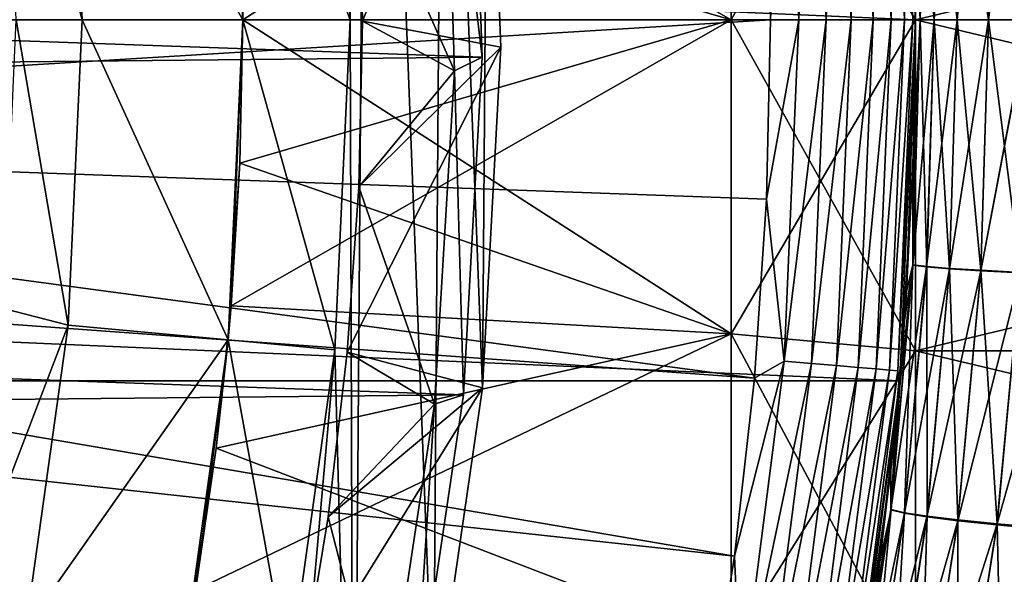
# Model space of a CAD drawing. Header units: metres. Extents: x -22 to 72, y -222 to 22.
# Tile 122 of 256: x 17.64 to 22.98, y -3.01 to 0. Entities that reach past the tile are written whole.
import ezdxf

# ---------------------------------------------------------------- set-up
doc = ezdxf.new("R2010")
doc.units = ezdxf.units.M
doc.layers.add('solid_509499_SW0002', color=7, linetype='CONTINUOUS')
doc.layers.add('solid_509499_SW0002_01', color=7, linetype='CONTINUOUS')

msp = doc.modelspace()

# ---------------------------------------------------------------- linework, layer by layer
at = {"layer": 'solid_509499_SW0002'}
for points in [[(19.531416, 5.346634, 6.7), (19.431925, 0, 6.7), (19.349028, 1.792987, 6.7)], [(19.531416, 5.346634, 6.7), (19.450346, -5.634404, 6.7), (19.431925, 0, 6.7)], [(19.531416, 5.346634, 6.7), (19.883816, -3.833589, 6.7), (19.450346, -5.634404, 6.7)], [(19.531416, 5.346634, 6.7), (19.938354, 3.53898, 6.7), (19.883816, -3.833589, 6.7)], [(19.938354, 3.53898, 6.7), (20.15103, -1.999631, 6.7), (19.883816, -3.833589, 6.7)], [(19.938354, 3.53898, 6.7), (20.178356, 1.701939, 6.7), (20.15103, -1.999631, 6.7)], [(-22.5, 0), (-22.414381, 1.961005), (22.5, 0)], [(-22.414381, 1.961005), (22.414381, 1.961005), (22.5, 0)], [(22.484966, 0, 119.368202), (22.414381, 1.961004, 119.213844), (22.403965, 1.906858, 119.368202)], [(22.5, 0, 44.5), (22.5, 0), (22.414381, 1.961005)], [(22.486982, 0.765236, 44.509205), (22.5, 0, 44.5), (22.414381, 1.961005)], [(22.448002, 1.528805, 91.458763), (22.414381, 1.961004, 119.213844), (22.5, 0, 119.213844)], [(22.484966, 0, 119.368202), (22.5, 0, 119.213844), (22.414381, 1.961004, 119.213844)], [(22.071373, 1.878551, 119.874481), (21.935772, 1.867009, 119.949181), (22.015081, 0, 119.949181)], [(22.151173, 0, 119.874481), (22.071373, 1.878551, 119.874481), (22.015081, 0, 119.949181)], [(22.190044, 1.888651, 119.774902), (22.071373, 1.878551, 119.874481), (22.151173, 0, 119.874481)], [(22.270273, 0, 119.774902), (22.190044, 1.888651, 119.774902), (22.151173, 0, 119.874481)], [(22.287319, 1.89693, 119.654198), (22.190044, 1.888651, 119.774902), (22.270273, 0, 119.774902)], [(22.367899, 0, 119.654198), (22.287319, 1.89693, 119.654198), (22.270273, 0, 119.774902)], [(22.359531, 1.903077, 119.516907), (22.287319, 1.89693, 119.654198), (22.367899, 0, 119.654198)], [(22.403965, 1.906858, 119.368202), (22.359531, 1.903077, 119.516907), (22.440374, 0, 119.516907)], [(22.440374, 0, 119.516907), (22.359531, 1.903077, 119.516907), (22.367899, 0, 119.654198)], [(22.484966, 0, 119.368202), (22.403965, 1.906858, 119.368202), (22.440374, 0, 119.516907)], [(21.788349, 1.854462, 119.996193), (21.692097, 0.974193, 120.013718), (21.713963, 0, 120.013718)], [(21.867125, 0, 119.996193), (21.788349, 1.854462, 119.996193), (21.713963, 0, 120.013718)], [(21.935772, 1.867009, 119.949181), (21.788349, 1.854462, 119.996193), (21.867125, 0, 119.996193)], [(22.015081, 0, 119.949181), (21.935772, 1.867009, 119.949181), (21.867125, 0, 119.996193)], [(19.349028, 1.792987, 6.7), (19.431925, 0, 6.7), (18.769588, 1.739259, 40.038475)], [(21.5, 0, 49.5), (22.5, 0, 48.5), (22.5, 1.799255, 48.583187)], [(21.5, 1.70698, 49.578918), (21.5, 0, 49.5), (22.5, 1.799255, 48.583187)], [(21.5, 1.70698, 86.421082), (22.5, 1.799255, 87.416817), (22.5, 0, 87.5)], [(17.901228, 1.658794, 90), (18.769588, 1.73926, 90), (18.85, 0, 90)], [(18.769588, 1.73926, 90), (18.83399, 0.776714, 86.483688), (18.85, 0, 86.5)], [(18.85, 0, 90), (18.769588, 1.73926, 90), (18.85, 0, 86.5)], [(18.769588, 1.739259, 40.038475), (18.85, 0, 40.038475), (18.785986, 1.552171, 49.565224)], [(19.431925, 0, 6.7), (18.85, 0, 40.038475), (18.769588, 1.739259, 40.038475)], [(17.549976, 1.568595, 110.508728), (17.901228, 1.658794, 90), (17.977919, 0, 90)], [(17.901228, 1.658794, 90), (18.85, 0, 90), (17.977919, 0, 90)], [(18.785902, 1.553195, 86.434685), (21.5, 1.70698, 86.421082), (21.5, 0, 86.5)], [(18.833941, 0.777916, 49.516357), (18.85, 0, 49.5), (21.5, 1.70698, 49.578918)], [(18.85, 0, 49.5), (21.5, 0, 49.5), (21.5, 1.70698, 49.578918)], [(19.479614, 0.891403, 4.65), (19.499998, -0.008061, 4.65), (20.17835, 1.701967, 5.4)], [(19.499998, -0.008061, 4.65), (20.249445, -0.149805, 5.4), (20.17835, 1.701967, 5.4)], [(20.178356, 1.701939, 6.7), (20.249443, -0.149832, 6.7), (20.15103, -1.999631, 6.7)], [(20.17835, 1.701967, 5.4), (20.249445, -0.149805, 5.4), (20.178356, 1.701939, 6.7)], [(20.249445, -0.149805, 5.4), (20.249443, -0.149832, 6.7), (20.178356, 1.701939, 6.7)], [(21.5, 0, 86.5), (21.5, 1.70698, 86.421082), (22.5, 0, 87.5)], [(20.083797, 1.632051, 0.034086), (-20.112724, 1.225081, 0.034086), (20.148966, -0.204, 0.034086)], [(20.083797, 1.6321, 2.4), (20.14896, -0.204114, 2.4), (19.940954, 1.535687, 2.4)], [(20.148966, -0.204, 0.034086), (20.14896, -0.204114, 2.4), (20.083797, 1.6321, 2.4)], [(20.083797, 1.632051, 0.034086), (20.148966, -0.204, 0.034086), (20.083797, 1.6321, 2.4)], [(17.549976, 1.568595, 110.508728), (17.977919, 0, 90), (17.619938, 0, 110.508728)], [(18.83399, 0.776714, 86.483688), (18.785902, 1.553195, 86.434685), (21.5, 0, 86.5)], [(18.85, 0, 40.038475), (18.833941, 0.777916, 49.516357), (18.785986, 1.552171, 49.565224)], [(19.940954, 1.535687, 2.4), (19.998064, -0.278246, 2.4), (19.479614, 0.891403, 2.9)], [(20.14896, -0.204114, 2.4), (19.998064, -0.278246, 2.4), (19.940954, 1.535687, 2.4)], [(22.48699, 0.765022, 91.490791), (22.448002, 1.528805, 91.458763), (22.5, 0, 119.213844)], [(22.856247, 1.345424, 45.889557), (22.897022, 0, 45.852016), (22.685785, 1.334822, 45.574158)], [(22.856466, 1.345123, 90.110657), (22.685965, 1.334733, 90.426003), (22.725676, 0, 90.461906)], [(22.856466, 1.345123, 90.110657), (22.725676, 0, 90.461906), (22.897022, 0, 90.14798)], [(23.069414, 1.356682, 46.176842), (23.111166, 0, 46.137802), (22.856247, 1.345424, 45.889557)], [(22.856247, 1.345424, 45.889557), (23.111166, 0, 46.137802), (22.897022, 0, 45.852016)], [(23.069662, 1.356169, 89.823418), (22.856466, 1.345123, 90.110657), (22.897022, 0, 90.14798)], [(23.069662, 1.356169, 89.823418), (22.897022, 0, 90.14798), (23.111166, 0, 89.862198)], [(22.561743, 1.324873, 45.237171), (22.600847, 0, 45.202557), (22.486721, 1.315574, 44.886452)], [(22.486721, 1.315574, 44.886452), (22.525139, 0, 44.853279), (22.486982, 0.765236, 44.509205)], [(22.486721, 1.315574, 44.886452), (22.600847, 0, 45.202557), (22.525139, 0, 44.853279)], [(22.561867, 1.324995, 90.762932), (22.486774, 1.315907, 91.113586), (22.525139, 0, 91.146721)], [(22.486774, 1.315907, 91.113586), (22.48699, 0.765022, 91.490791), (22.5, 0, 91.5)], [(22.486774, 1.315907, 91.113586), (22.5, 0, 91.5), (22.525139, 0, 91.146721)], [(22.561867, 1.324995, 90.762932), (22.525139, 0, 91.146721), (22.600847, 0, 90.797447)], [(22.685785, 1.334822, 45.574158), (22.725676, 0, 45.538094), (22.561743, 1.324873, 45.237171)], [(22.561743, 1.324873, 45.237171), (22.725676, 0, 45.538094), (22.600847, 0, 45.202557)], [(22.685965, 1.334733, 90.426003), (22.561867, 1.324995, 90.762932), (22.600847, 0, 90.797447)], [(22.685965, 1.334733, 90.426003), (22.600847, 0, 90.797447), (22.725676, 0, 90.461906)], [(22.685785, 1.334822, 45.574158), (22.897022, 0, 45.852016), (22.725676, 0, 45.538094)], [(20.148966, -0.204, 0.034086), (-20.112724, 1.225081, 0.034086), (-20.140705, -0.611915, 0.034086)], [(11.68392, 0.612328, 120.188515), (11.699954, 0, 120.188515), (21.692097, 0.974193, 120.013718)], [(11.699954, 0, 120.188515), (21.713963, 0, 120.013718), (21.692097, 0.974193, 120.013718)], [(19.499998, -0.008061, 2.9), (19.499998, -0.008061, 4.65), (19.479614, 0.891403, 4.65)], [(19.479614, 0.891403, 2.9), (19.499998, -0.008061, 2.9), (19.479614, 0.891403, 4.65)], [(19.998064, -0.278246, 2.4), (19.499998, -0.008061, 2.9), (19.479614, 0.891403, 2.9)], [(18.85, 0, 40.038475), (18.85, 0, 49.5), (18.833941, 0.777916, 49.516357)], [(18.85, 0, 86.5), (18.83399, 0.776714, 86.483688), (21.5, 0, 86.5)], [(22.525139, 0, 44.853279), (22.5, 0, 44.5), (22.486982, 0.765236, 44.509205)], [(22.5, 0, 91.5), (22.48699, 0.765022, 91.490791), (22.5, 0, 119.213844)], [(22.414381, -1.961005), (-22.5, 0), (22.5, 0)], [(22.414381, -1.961005), (-22.414381, -1.961005), (-22.5, 0)], [(11.68392, -0.612328, 120.188515), (21.713963, 0, 120.013718), (11.699954, 0, 120.188515)], [(11.68392, -0.612328, 120.188515), (21.692097, -0.974193, 120.013718), (21.713963, 0, 120.013718)], [(17.549976, -1.568595, 110.508728), (17.619938, 0, 110.508728), (17.901228, -1.658794, 90)], [(17.619938, 0, 110.508728), (17.977919, 0, 90), (17.901228, -1.658794, 90)], [(17.901228, -1.658794, 90), (17.977919, 0, 90), (18.769588, -1.73926, 90)], [(17.977919, 0, 90), (18.85, 0, 90), (18.769588, -1.73926, 90)], [(18.769588, -1.739259, 40.038475), (18.833855, -0.780018, 49.516445), (18.85, 0, 49.5)], [(18.769588, -1.739259, 40.038475), (18.85, 0, 49.5), (18.85, 0, 40.038475)], [(18.769588, -1.73926, 90), (18.85, 0, 90), (18.78573, -1.555261, 86.434517)], [(19.349028, -1.792987, 6.7), (18.769588, -1.739259, 40.038475), (18.85, 0, 40.038475)], [(18.85, 0, 90), (18.833858, -0.779914, 86.483559), (18.78573, -1.555261, 86.434517)], [(18.785738, -1.555159, 49.565475), (21.5, -1.70698, 49.578918), (21.5, 0, 49.5)], [(18.833855, -0.780018, 49.516445), (18.785738, -1.555159, 49.565475), (21.5, 0, 49.5)], [(18.833855, -0.780018, 49.516445), (21.5, 0, 49.5), (18.85, 0, 49.5)], [(18.833858, -0.779914, 86.483559), (18.85, 0, 86.5), (21.5, -1.70698, 86.421082)], [(18.85, 0, 90), (18.85, 0, 86.5), (18.833858, -0.779914, 86.483559)], [(21.5, -1.70698, 86.421082), (18.85, 0, 86.5), (21.5, 0, 86.5)], [(19.349028, -1.792987, 6.7), (18.85, 0, 40.038475), (19.431925, 0, 6.7)], [(19.450346, -5.634404, 6.7), (19.349028, -1.792987, 6.7), (19.431925, 0, 6.7)], [(21.5, -1.70698, 49.578918), (22.5, 0, 48.5), (21.5, 0, 49.5)], [(21.5, -1.70698, 49.578918), (22.5, -1.799255, 48.583187), (22.5, 0, 48.5)], [(22.5, -1.799255, 87.416817), (21.5, 0, 86.5), (22.5, 0, 87.5)], [(21.5, -1.70698, 86.421082), (21.5, 0, 86.5), (22.5, -1.799255, 87.416817)], [(21.867125, 0, 119.996193), (21.713963, 0, 120.013718), (21.692097, -0.974193, 120.013718)], [(21.788349, -1.854462, 119.996193), (21.867125, 0, 119.996193), (21.692097, -0.974193, 120.013718)], [(21.788349, -1.854462, 119.996193), (22.015081, 0, 119.949181), (21.867125, 0, 119.996193)], [(21.935772, -1.867009, 119.949181), (22.015081, 0, 119.949181), (21.788349, -1.854462, 119.996193)], [(21.935772, -1.867009, 119.949181), (22.151173, 0, 119.874481), (22.015081, 0, 119.949181)], [(22.071373, -1.878551, 119.874481), (22.151173, 0, 119.874481), (21.935772, -1.867009, 119.949181)], [(22.071373, -1.878551, 119.874481), (22.270273, 0, 119.774902), (22.151173, 0, 119.874481)], [(22.190044, -1.888651, 119.774902), (22.270273, 0, 119.774902), (22.071373, -1.878551, 119.874481)], [(22.190044, -1.888651, 119.774902), (22.367899, 0, 119.654198), (22.270273, 0, 119.774902)], [(22.287319, -1.89693, 119.654198), (22.367899, 0, 119.654198), (22.190044, -1.888651, 119.774902)], [(22.287319, -1.89693, 119.654198), (22.440374, 0, 119.516907), (22.367899, 0, 119.654198)], [(22.359531, -1.903077, 119.516907), (22.440374, 0, 119.516907), (22.287319, -1.89693, 119.654198)], [(22.359531, -1.903077, 119.516907), (22.484966, 0, 119.368202), (22.440374, 0, 119.516907)], [(22.403965, -1.906858, 119.368202), (22.484966, 0, 119.368202), (22.359531, -1.903077, 119.516907)], [(22.403965, -1.906858, 119.368202), (22.414381, -1.961004, 119.213844), (22.5, 0, 119.213844)], [(22.403965, -1.906858, 119.368202), (22.5, 0, 119.213844), (22.484966, 0, 119.368202)], [(22.451517, -1.476261, 44.540138), (22.414381, -1.961005), (22.5, 0)], [(22.414381, -1.961004, 119.213844), (22.5, 0, 91.5), (22.5, 0, 119.213844)], [(22.485153, -0.817219, 91.488075), (22.5, 0, 91.5), (22.414381, -1.961004, 119.213844)], [(22.487871, -0.738696, 44.509811), (22.451517, -1.476261, 44.540138), (22.5, 0)], [(22.525139, 0, 91.146721), (22.5, 0, 91.5), (22.485153, -0.817219, 91.488075)], [(22.485792, -1.332858, 91.112701), (22.525139, 0, 91.146721), (22.485153, -0.817219, 91.488075)], [(22.600847, 0, 90.797447), (22.525139, 0, 91.146721), (22.485792, -1.332858, 91.112701)], [(22.485926, -1.331982, 44.887188), (22.487871, -0.738696, 44.509811), (22.5, 0, 44.5)], [(22.525139, 0, 44.853279), (22.485926, -1.331982, 44.887188), (22.5, 0, 44.5)], [(22.487871, -0.738696, 44.509811), (22.5, 0), (22.5, 0, 44.5)], [(22.5, -1.799255, 48.583187), (30, 0, 48.5), (22.5, 0, 48.5)], [(19.499998, -0.008061, 4.65), (19.478848, -0.908008, 4.65), (20.249445, -0.149805, 5.4)], [(19.478848, -0.908008, 2.9), (19.478848, -0.908008, 4.65), (19.499998, -0.008061, 4.65)], [(19.499998, -0.008061, 2.9), (19.478848, -0.908008, 2.9), (19.499998, -0.008061, 4.65)], [(19.998064, -0.278246, 2.4), (19.478848, -0.908008, 2.9), (19.499998, -0.008061, 2.9)], [(22.56086, -1.342378, 90.761971), (22.600847, 0, 90.797447), (22.485792, -1.332858, 91.112701)], [(22.561079, -1.341098, 45.237839), (22.485926, -1.331982, 44.887188), (22.525139, 0, 44.853279)], [(22.600847, 0, 45.202557), (22.561079, -1.341098, 45.237839), (22.525139, 0, 44.853279)], [(22.725676, 0, 90.461906), (22.600847, 0, 90.797447), (22.56086, -1.342378, 90.761971)], [(22.684923, -1.352555, 90.424965), (22.725676, 0, 90.461906), (22.56086, -1.342378, 90.761971)], [(22.685211, -1.350873, 45.574764), (22.561079, -1.341098, 45.237839), (22.600847, 0, 45.202557)], [(22.725676, 0, 45.538094), (22.685211, -1.350873, 45.574764), (22.600847, 0, 45.202557)], [(22.897022, 0, 90.14798), (22.725676, 0, 90.461906), (22.684923, -1.352555, 90.424965)], [(22.855381, -1.363393, 90.10955), (22.897022, 0, 90.14798), (22.684923, -1.352555, 90.424965)], [(22.855724, -1.361308, 45.890118), (22.685211, -1.350873, 45.574764), (22.725676, 0, 45.538094)], [(22.897022, 0, 45.852016), (22.855724, -1.361308, 45.890118), (22.725676, 0, 45.538094)], [(23.111166, 0, 89.862198), (22.897022, 0, 90.14798), (22.855381, -1.363393, 90.10955)], [(23.11319, 0, 89.859863), (23.111166, 0, 89.862198), (22.855381, -1.363393, 90.10955)], [(23.070539, -1.374998, 89.819885), (23.11319, 0, 89.859863), (22.855381, -1.363393, 90.10955)], [(23.070925, -1.372506, 46.179722), (22.855724, -1.361308, 45.890118), (22.897022, 0, 45.852016)], [(23.111166, 0, 46.137802), (23.070925, -1.372506, 46.179722), (22.897022, 0, 45.852016)], [(19.416126, -1.806664, 4.65), (20.151031, -1.999614, 5.4), (20.249445, -0.149805, 5.4)], [(19.478848, -0.908008, 4.65), (19.416126, -1.806664, 4.65), (20.249445, -0.149805, 5.4)], [(20.151031, -1.999614, 5.4), (20.15103, -1.999631, 6.7), (20.249443, -0.149832, 6.7)], [(20.249445, -0.149805, 5.4), (20.151031, -1.999614, 5.4), (20.249443, -0.149832, 6.7)], [(20.148966, -0.204, 0.034086), (-20.140705, -0.611915, 0.034086), (20.046637, -2.038353, 0.034086)], [(20.14896, -0.204114, 2.4), (20.046656, -2.038212, 2.4), (19.998064, -0.278246, 2.4)], [(20.148966, -0.204, 0.034086), (20.046637, -2.038353, 0.034086), (20.14896, -0.204114, 2.4)], [(20.046637, -2.038353, 0.034086), (20.046656, -2.038212, 2.4), (20.14896, -0.204114, 2.4)], [(19.998064, -0.278246, 2.4), (19.89056, -2.089391, 2.4), (19.478848, -0.908008, 2.9)], [(20.046656, -2.038212, 2.4), (19.89056, -2.089391, 2.4), (19.998064, -0.278246, 2.4)], [(20.046637, -2.038353, 0.034086), (-20.140705, -0.611915, 0.034086), (-20.001255, -2.443819, 0.034086)], [(11.68392, -0.612328, 120.188515), (11.63586, -1.222978, 120.188515), (21.626549, -1.946425, 120.013718)], [(11.68392, -0.612328, 120.188515), (21.626549, -1.946425, 120.013718), (21.692097, -0.974193, 120.013718)], [(22.485926, -1.331982, 44.887188), (22.451517, -1.476261, 44.540138), (22.487871, -0.738696, 44.509811)], [(18.769588, -1.739259, 40.038475), (18.785738, -1.555159, 49.565475), (18.833855, -0.780018, 49.516445)], [(18.78573, -1.555261, 86.434517), (18.833858, -0.779914, 86.483559), (21.5, -1.70698, 86.421082)], [(22.440643, -1.633265, 91.451195), (22.485153, -0.817219, 91.488075), (22.414381, -1.961004, 119.213844)], [(22.485792, -1.332858, 91.112701), (22.485153, -0.817219, 91.488075), (22.440643, -1.633265, 91.451195)], [(19.416126, -1.806664, 2.9), (19.416126, -1.806664, 4.65), (19.478848, -0.908008, 4.65)], [(19.478848, -0.908008, 2.9), (19.416126, -1.806664, 2.9), (19.478848, -0.908008, 4.65)], [(19.89056, -2.089391, 2.4), (19.416126, -1.806664, 2.9), (19.478848, -0.908008, 2.9)], [(21.788349, -1.854462, 119.996193), (21.692097, -0.974193, 120.013718), (21.626549, -1.946425, 120.013718)], [(11.63586, -1.222978, 120.188515), (11.555908, -1.830276, 120.188515), (21.517445, -2.914736, 120.013718)], [(11.63586, -1.222978, 120.188515), (21.517445, -2.914736, 120.013718), (21.626549, -1.946425, 120.013718)], [(22.485792, -1.332858, 91.112701), (22.440643, -1.633265, 91.451195), (22.366508, -2.447306, 91.389175)], [(22.367092, -2.662619, 91.009972), (22.485792, -1.332858, 91.112701), (22.366508, -2.447306, 91.389175)], [(22.56086, -1.342378, 90.761971), (22.485792, -1.332858, 91.112701), (22.367092, -2.662619, 91.009972)], [(22.485926, -1.331982, 44.887188), (22.36746, -2.660834, 44.989712), (22.451517, -1.476261, 44.540138)], [(22.440821, -2.678094, 45.34457), (22.36746, -2.660834, 44.989712), (22.485926, -1.331982, 44.887188)], [(22.561079, -1.341098, 45.237839), (22.440821, -2.678094, 45.34457), (22.485926, -1.331982, 44.887188)], [(22.440195, -2.681024, 90.654861), (22.56086, -1.342378, 90.761971), (22.367092, -2.662619, 91.009972)], [(22.684923, -1.352555, 90.424965), (22.56086, -1.342378, 90.761971), (22.440195, -2.681024, 90.654861)], [(22.561918, -2.700744, 90.313423), (22.684923, -1.352555, 90.424965), (22.440195, -2.681024, 90.654861)], [(22.562771, -2.696669, 45.685768), (22.440821, -2.678094, 45.34457), (22.561079, -1.341098, 45.237839)], [(22.685211, -1.350873, 45.574764), (22.562771, -2.696669, 45.685768), (22.561079, -1.341098, 45.237839)], [(22.855381, -1.363393, 90.10955), (22.684923, -1.352555, 90.424965), (22.561918, -2.700744, 90.313423)], [(22.729681, -2.721784, 89.993484), (22.855381, -1.363393, 90.10955), (22.561918, -2.700744, 90.313423)], [(22.730728, -2.716565, 46.005482), (22.562771, -2.696669, 45.685768), (22.685211, -1.350873, 45.574764)], [(22.855724, -1.361308, 45.890118), (22.730728, -2.716565, 46.005482), (22.685211, -1.350873, 45.574764)], [(23.070539, -1.374998, 89.819885), (22.855381, -1.363393, 90.10955), (22.729681, -2.721784, 89.993484)], [(22.941788, -2.74435, 89.69915), (23.070539, -1.374998, 89.819885), (22.729681, -2.721784, 89.993484)], [(22.943005, -2.737977, 46.29961), (22.730728, -2.716565, 46.005482), (22.855724, -1.361308, 45.890118)], [(23.070925, -1.372506, 46.179722), (22.943005, -2.737977, 46.29961), (22.855724, -1.361308, 45.890118)], [(23.322905, -1.387205, 89.56575), (23.070539, -1.374998, 89.819885), (22.941788, -2.74435, 89.69915)], [(23.190823, -2.768122, 89.440239), (23.322905, -1.387205, 89.56575), (22.941788, -2.74435, 89.69915)], [(23.192183, -2.760602, 46.55835), (22.943005, -2.737977, 46.29961), (23.070925, -1.372506, 46.179722)], [(22.36746, -2.660834, 44.989712), (22.390991, -2.212137, 44.59108), (22.451517, -1.476261, 44.540138)], [(22.451517, -1.476261, 44.540138), (22.390991, -2.212137, 44.59108), (22.414381, -1.961005)], [(17.340652, -3.124733, 110.508728), (17.549976, -1.568595, 110.508728), (17.901228, -1.658794, 90)], [(18.705685, -2.328057, 86.352943), (18.78573, -1.555261, 86.434517), (21.5, -1.70698, 86.421082)], [(18.769588, -1.73926, 90), (18.78573, -1.555261, 86.434517), (18.705685, -2.328057, 86.352943)], [(18.785738, -1.555159, 49.565475), (18.705748, -2.327551, 49.646996), (21.5, -1.70698, 49.578918)], [(18.769588, -1.739259, 40.038475), (18.705748, -2.327551, 49.646996), (18.785738, -1.555159, 49.565475)], [(22.366508, -2.447306, 91.389175), (22.440643, -1.633265, 91.451195), (22.414381, -1.961004, 119.213844)], [(17.340652, -3.124733, 110.508728), (17.901228, -1.658794, 90), (17.67181, -3.303435, 90)], [(17.67181, -3.303435, 90), (17.901228, -1.658794, 90), (18.769588, -1.73926, 90)], [(18.593445, -3.099406, 49.761467), (21.5, -3.399392, 49.815002), (21.5, -1.70698, 49.578918)], [(18.705748, -2.327551, 49.646996), (18.593445, -3.099406, 49.761467), (21.5, -1.70698, 49.578918)], [(18.705685, -2.328057, 86.352943), (21.5, -1.70698, 86.421082), (21.5, -3.399392, 86.184998)], [(21.5, -1.70698, 86.421082), (22.5, -1.799255, 87.416817), (22.5, -3.583149, 87.167969)], [(21.5, -3.399392, 86.184998), (21.5, -1.70698, 86.421082), (22.5, -3.583149, 87.167969)], [(21.5, -1.70698, 49.578918), (21.5, -3.399392, 49.815002), (22.5, -1.799255, 48.583187)], [(17.67181, -3.303435, 90), (18.769588, -1.73926, 90), (18.529041, -3.463683, 90)], [(18.769588, -1.73926, 90), (18.593281, -3.10039, 86.238365), (18.529041, -3.463683, 90)], [(18.769588, -1.739259, 40.038475), (18.529043, -3.463678, 40.038475), (18.705748, -2.327551, 49.646996)], [(19.101089, -3.570448, 6.7), (18.529043, -3.463678, 40.038475), (18.769588, -1.739259, 40.038475)], [(18.769588, -1.73926, 90), (18.705685, -2.328057, 86.352943), (18.593281, -3.10039, 86.238365)], [(19.349028, -1.792987, 6.7), (19.101089, -3.570448, 6.7), (18.769588, -1.739259, 40.038475)], [(18.853699, -7.389219, 6.7), (19.101089, -3.570448, 6.7), (19.349028, -1.792987, 6.7)], [(19.450346, -5.634404, 6.7), (18.853699, -7.389219, 6.7), (19.349028, -1.792987, 6.7)], [(19.416126, -1.806664, 4.65), (19.312004, -2.701202, 4.65), (20.151031, -1.999614, 5.4)], [(19.312004, -2.701202, 2.9), (19.312004, -2.701202, 4.65), (19.416126, -1.806664, 4.65)], [(19.416126, -1.806664, 2.9), (19.312004, -2.701202, 2.9), (19.416126, -1.806664, 4.65)], [(19.89056, -2.089391, 2.4), (19.312004, -2.701202, 2.9), (19.416126, -1.806664, 2.9)], [(21.5, -3.399392, 49.815002), (22.5, -3.583149, 48.832031), (22.5, -1.799255, 48.583187)], [(11.555908, -1.830276, 120.188515), (11.444283, -2.432557, 120.188515), (21.365009, -3.877178, 120.013718)], [(11.555908, -1.830276, 120.188515), (21.365009, -3.877178, 120.013718), (21.517445, -2.914736, 120.013718)], [(21.788349, -1.854462, 119.996193), (21.626549, -1.946425, 120.013718), (21.517445, -2.914736, 120.013718)], [(21.552586, -3.695562, 119.996193), (21.788349, -1.854462, 119.996193), (21.517445, -2.914736, 120.013718)], [(21.935772, -1.867009, 119.949181), (21.788349, -1.854462, 119.996193), (21.552586, -3.695562, 119.996193)], [(21.698414, -3.720567, 119.949181), (21.935772, -1.867009, 119.949181), (21.552586, -3.695562, 119.996193)], [(22.071373, -1.878551, 119.874481), (21.935772, -1.867009, 119.949181), (21.698414, -3.720567, 119.949181)], [(21.832548, -3.743566, 119.874481), (22.071373, -1.878551, 119.874481), (21.698414, -3.720567, 119.949181)], [(22.190044, -1.888651, 119.774902), (22.071373, -1.878551, 119.874481), (21.832548, -3.743566, 119.874481)], [(21.949936, -3.763695, 119.774902), (22.190044, -1.888651, 119.774902), (21.832548, -3.743566, 119.874481)], [(22.287319, -1.89693, 119.654198), (22.190044, -1.888651, 119.774902), (21.949936, -3.763695, 119.774902)], [(22.046158, -3.780193, 119.654198), (22.287319, -1.89693, 119.654198), (21.949936, -3.763695, 119.774902)], [(22.359531, -1.903077, 119.516907), (22.287319, -1.89693, 119.654198), (22.046158, -3.780193, 119.654198)], [(22.11759, -3.792442, 119.516907), (22.359531, -1.903077, 119.516907), (22.046158, -3.780193, 119.654198)], [(22.403965, -1.906858, 119.368202), (22.359531, -1.903077, 119.516907), (22.11759, -3.792442, 119.516907)], [(22.161541, -3.799978, 119.368202), (22.403965, -1.906858, 119.368202), (22.11759, -3.792442, 119.516907)], [(22.161541, -3.799978, 119.368202), (22.414381, -1.961004, 119.213844), (22.403965, -1.906858, 119.368202)], [(22.158175, -3.907085), (-22.158175, -3.907085), (-22.414381, -1.961005)], [(22.414381, -1.961005), (22.158175, -3.907085), (-22.414381, -1.961005)], [(22.366508, -2.447306, 91.389175), (22.414381, -1.961004, 119.213844), (22.158175, -3.907084, 119.213844)], [(22.161541, -3.799978, 119.368202), (22.158175, -3.907084, 119.213844), (22.414381, -1.961004, 119.213844)], [(22.292315, -3.050033, 44.672848), (22.158175, -3.907085), (22.414381, -1.961005)], [(22.29944, -2.997492, 44.668564), (22.292315, -3.050033, 44.672848), (22.414381, -1.961005)], [(22.306355, -2.945593, 44.662716), (22.29944, -2.997492, 44.668564), (22.414381, -1.961005)], [(22.390991, -2.212137, 44.59108), (22.306355, -2.945593, 44.662716), (22.414381, -1.961005)], [(19.16687, -3.589023, 4.65), (19.883816, -3.833588, 5.4), (20.151031, -1.999614, 5.4)], [(19.312004, -2.701202, 4.65), (19.16687, -3.589023, 4.65), (20.151031, -1.999614, 5.4)], [(20.151031, -1.999614, 5.4), (19.883816, -3.833588, 5.4), (20.15103, -1.999631, 6.7)], [(19.883816, -3.833588, 5.4), (19.883816, -3.833589, 6.7), (20.15103, -1.999631, 6.7)], [(20.046637, -2.038353, 0.034086), (-20.001255, -2.443819, 0.034086), (19.777647, -3.855799, 0.034086)], [(20.046656, -2.038212, 2.4), (19.777599, -3.856017, 2.4), (19.89056, -2.089391, 2.4)], [(19.777647, -3.855799, 0.034086), (19.777599, -3.856017, 2.4), (20.046656, -2.038212, 2.4)], [(20.046637, -2.038353, 0.034086), (19.777647, -3.855799, 0.034086), (20.046656, -2.038212, 2.4)], [(19.89056, -2.089391, 2.4), (19.61923, -3.884039, 2.4), (19.312004, -2.701202, 2.9)], [(19.777599, -3.856017, 2.4), (19.61923, -3.884039, 2.4), (19.89056, -2.089391, 2.4)], [(22.36746, -2.660834, 44.989712), (22.306355, -2.945593, 44.662716), (22.390991, -2.212137, 44.59108)], [(18.529043, -3.463678, 40.038475), (18.593445, -3.099406, 49.761467), (18.705748, -2.327551, 49.646996)], [(18.593281, -3.10039, 86.238365), (18.705685, -2.328057, 86.352943), (21.5, -3.399392, 86.184998)], [(19.777647, -3.855799, 0.034086), (-20.001255, -2.443819, 0.034086), (-19.695524, -4.255446, 0.034086)], [(11.444283, -2.432557, 120.188515), (11.301288, -3.028171, 120.188515), (21.169548, -4.831811, 120.013718)], [(11.444283, -2.432557, 120.188515), (21.169548, -4.831811, 120.013718), (21.365009, -3.877178, 120.013718)], [(22.262838, -3.25822, 91.301872), (22.366508, -2.447306, 91.389175), (22.158175, -3.907084, 119.213844)], [(22.367092, -2.662619, 91.009972), (22.366508, -2.447306, 91.389175), (22.262838, -3.25822, 91.301872)], [(22.169085, -3.984344, 90.838226), (22.367092, -2.662619, 91.009972), (22.262838, -3.25822, 91.301872)], [(22.440195, -2.681024, 90.654861), (22.367092, -2.662619, 91.009972), (22.169085, -3.984344, 90.838226)], [(22.36746, -2.660834, 44.989712), (22.169701, -3.982247, 45.161213), (22.306355, -2.945593, 44.662716)], [(22.240238, -4.00695, 45.522934), (22.169701, -3.982247, 45.161213), (22.36746, -2.660834, 44.989712)], [(22.440821, -2.678094, 45.34457), (22.240238, -4.00695, 45.522934), (22.36746, -2.660834, 44.989712)], [(19.16687, -3.589023, 2.9), (19.16687, -3.589023, 4.65), (19.312004, -2.701202, 4.65)], [(19.312004, -2.701202, 2.9), (19.16687, -3.589023, 2.9), (19.312004, -2.701202, 4.65)], [(19.61923, -3.884039, 2.4), (19.16687, -3.589023, 2.9), (19.312004, -2.701202, 2.9)], [(22.239084, -4.010936, 90.475975), (22.440195, -2.681024, 90.654861), (22.169085, -3.984344, 90.838226)], [(22.561918, -2.700744, 90.313423), (22.440195, -2.681024, 90.654861), (22.239084, -4.010936, 90.475975)], [(22.35709, -4.039495, 90.127312), (22.561918, -2.700744, 90.313423), (22.239084, -4.010936, 90.475975)], [(22.358732, -4.033621, 45.871086), (22.240238, -4.00695, 45.522934), (22.440821, -2.678094, 45.34457)], [(22.729681, -2.721784, 89.993484), (22.561918, -2.700744, 90.313423), (22.35709, -4.039495, 90.127312)], [(22.52055, -4.070031, 89.799995), (22.729681, -2.721784, 89.993484), (22.35709, -4.039495, 90.127312)], [(22.562771, -2.696669, 45.685768), (22.358732, -4.033621, 45.871086), (22.440821, -2.678094, 45.34457)], [(22.522636, -4.062269, 46.19791), (22.358732, -4.033621, 45.871086), (22.562771, -2.696669, 45.685768)], [(22.941788, -2.74435, 89.69915), (22.729681, -2.721784, 89.993484), (22.52055, -4.070031, 89.799995)], [(22.730728, -2.716565, 46.005482), (22.522636, -4.062269, 46.19791), (22.562771, -2.696669, 45.685768)], [(22.730261, -4.093177, 46.499409), (22.522636, -4.062269, 46.19791), (22.730728, -2.716565, 46.005482)], [(22.943005, -2.737977, 46.29961), (22.730261, -4.093177, 46.499409), (22.730728, -2.716565, 46.005482)], [(22.72777, -4.102843, 89.498047), (22.941788, -2.74435, 89.69915), (22.52055, -4.070031, 89.799995)], [(23.190823, -2.768122, 89.440239), (22.941788, -2.74435, 89.69915), (22.72777, -4.102843, 89.498047)], [(22.971458, -4.137466, 89.231323), (23.190823, -2.768122, 89.440239), (22.72777, -4.102843, 89.498047)], [(22.974314, -4.125907, 46.765709), (22.730261, -4.093177, 46.499409), (22.943005, -2.737977, 46.29961)], [(23.192183, -2.760602, 46.55835), (22.974314, -4.125907, 46.765709), (22.943005, -2.737977, 46.29961)], [(23.473103, -2.793236, 89.219719), (23.190823, -2.768122, 89.440239), (22.971458, -4.137466, 89.231323)], [(23.251152, -4.160647, 46.993912), (22.974314, -4.125907, 46.765709), (23.192183, -2.760602, 46.55835)], [(23.247967, -4.174098, 89.002747), (23.473103, -2.793236, 89.219719), (22.971458, -4.137466, 89.231323)], [(21.552586, -3.695562, 119.996193), (21.517445, -2.914736, 120.013718), (21.365009, -3.877178, 120.013718)], [(22.169701, -3.982247, 45.161213), (22.29944, -2.997492, 44.668564), (22.306355, -2.945593, 44.662716)], [(22.169701, -3.982247, 45.161213), (22.292315, -3.050033, 44.672848), (22.29944, -2.997492, 44.668564)]]:
    msp.add_3dface(points, dxfattribs=at)
at = {"layer": 'solid_509499_SW0002_01'}
for points in [[(22.5, 1.799255, 87.416817), (30, 1.799237, 87.416817), (30, 0, 87.5)], [(22.5, 0, 87.5), (22.5, 1.799255, 87.416817), (30, 0, 87.5)], [(22.5, 1.799255, 48.583187), (22.5, 0, 48.5), (30, 1.799237, 48.583183)], [(22.5, 0, 48.5), (30, 0, 48.5), (30, 1.799237, 48.583183)], [(22.5, 0, 87.5), (30, 0, 87.5), (30, -1.799237, 87.416817)], [(22.5, -1.799255, 87.416817), (22.5, 0, 87.5), (30, -1.799237, 87.416817)], [(22.5, -1.799255, 48.583187), (30, -1.799237, 48.583183), (30, 0, 48.5)], [(22.5, -1.799255, 87.416817), (30, -1.799237, 87.416817), (30, -3.583123, 87.167976)], [(22.5, -3.583149, 48.832031), (30, -3.583123, 48.832027), (30, -1.799237, 48.583183)], [(22.5, -1.799255, 48.583187), (22.5, -3.583149, 48.832031), (30, -1.799237, 48.583183)], [(22.5, -3.583149, 87.167969), (22.5, -1.799255, 87.416817), (30, -3.583123, 87.167976)]]:
    msp.add_3dface(points, dxfattribs=at)

doc.saveas('drawing.dxf')
